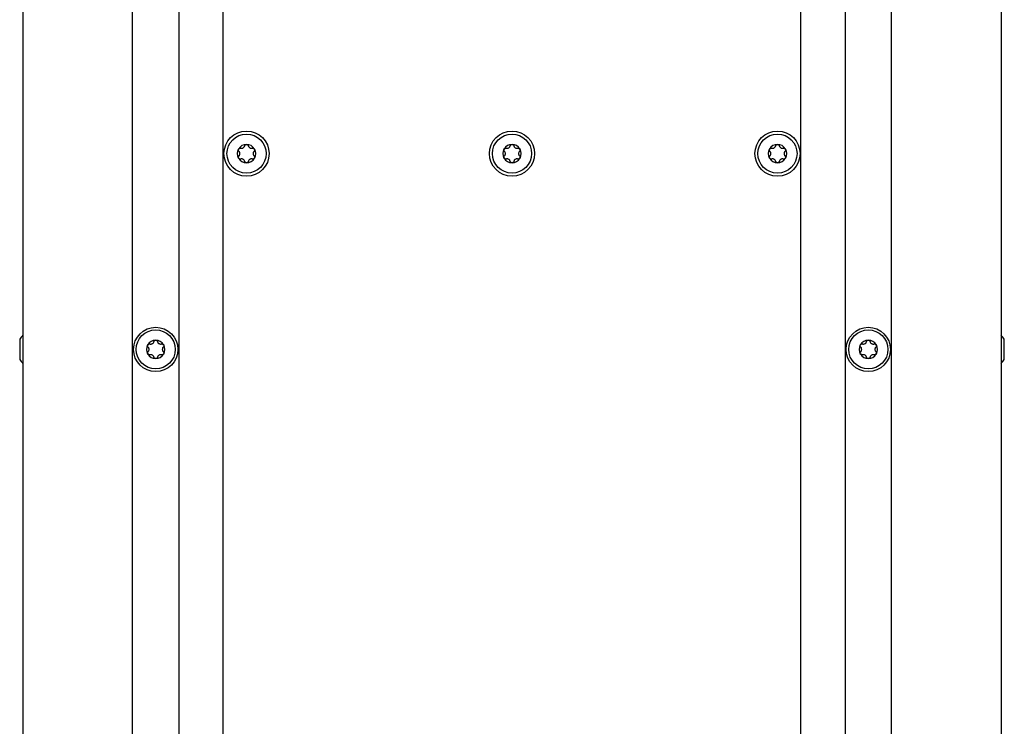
# Model space of a CAD drawing. Extents: x 1246 to 4096, y 1025 to 3267.
# Tile 19 of 44: x 2132 to 2343, y 2146 to 2297. Entities that reach past the tile are written whole.
import ezdxf

# ---------------------------------------------------------------- set-up
doc = ezdxf.new("R2010")
doc.units = 0
doc.layers.add('KF_VIDA_L_REAR', color=7, linetype='CONTINUOUS')

# ---------------------------------------------------------------- blocks, each defined once
blk = doc.blocks.new('KF_VIDA_L_REAR')
at = {"layer": 'KF_VIDA_L_REAR'}
for p, q in [((-105, 1072), (-105, 3)), ((-62, 3), (-62, 1072)), ((62, 3), (62, 1072)), ((105, 1072), (105, 3)), ((-81.5, 156.9), (-81.5, 931.85)), ((-71.5, 931.85), (-71.5, 156.9)), ((71.5, 931.85), (71.5, 156.9)), ((81.5, 156.9), (81.5, 931.85)), ((-105.7, 539.67), (-105.7, 535.33)), ((105.7, 535.33), (105.7, 539.67))]:
    blk.add_line(p, q, dxfattribs=at)
for centre, radius in [((-57, 579.5), 4.85), ((-57, 579.5), 4.2), ((0, 579.5), 4.85), ((0, 579.5), 4.2), ((57, 579.5), 4.85), ((57, 579.5), 4.2), ((-76.5, 537.5), 4.75), ((-76.5, 537.5), 4.2), ((76.5, 537.5), 4.75), ((76.5, 537.5), 4.2)]:
    blk.add_circle(centre, radius, dxfattribs=at)
for centre, radius, start, end in [((-57, 579.5), 1.98, 90, 150), ((-57, 579.5), 1.97, 30, 90), ((0, 579.5), 1.98, 90, 150), ((0, 579.5), 1.97, 30, 90), ((57, 579.5), 1.98, 90, 150), ((57, 579.5), 1.97, 30, 90), ((-57, 579.5), 1.98, 150, 210), ((-57, 579.5), 1.98, 330, 30), ((0, 579.5), 1.98, 150, 210), ((0, 579.5), 1.98, 330, 30), ((57, 579.5), 1.98, 150, 210), ((57, 579.5), 1.98, 330, 30), ((-57, 579.5), 1.97, 210, 270), ((-57, 579.5), 1.98, 270, 330), ((0, 579.5), 1.97, 210, 270), ((0, 579.5), 1.98, 270, 330), ((57, 579.5), 1.97, 210, 270), ((57, 579.5), 1.98, 270, 330), ((-101.79, 537.24), 4.6, 134.1777, 148.1095), ((-76.5, 537.5), 1.98, 90, 150), ((-76.5, 537.5), 1.97, 30, 90), ((76.5, 537.5), 1.98, 90, 150), ((76.5, 537.5), 1.97, 30, 90), ((101.79, 537.24), 4.6, 31.8905, 45.8223), ((-76.5, 537.5), 1.98, 150, 210), ((-76.5, 537.5), 1.98, 330, 30), ((76.5, 537.5), 1.98, 150, 210), ((76.5, 537.5), 1.98, 330, 30), ((-101.79, 537.76), 4.6, 211.8905, 225.8223), ((-76.5, 537.5), 1.97, 210, 270), ((-76.5, 537.5), 1.98, 270, 330), ((76.5, 537.5), 1.97, 210, 270), ((76.5, 537.5), 1.98, 270, 330), ((101.79, 537.76), 4.6, 314.1777, 328.1095)]:
    blk.add_arc(centre, radius, start, end, dxfattribs=at)
for points, knots in [([(-57.38, 581.17), (-57.37, 581.23), (-57.35, 581.28), (-57.28, 581.37), (-57.23, 581.41), (-57.12, 581.46), (-57.06, 581.47), (-57, 581.47)], [0.0210583, 0.0210583, 0.0210583, 0.0210583, 0.03895374, 0.03895374, 0.05689242, 0.05689242, 0.0748311, 0.0748311, 0.0748311, 0.0748311]), ([(-57, 581.47), (-56.94, 581.47), (-56.88, 581.46), (-56.77, 581.41), (-56.72, 581.37), (-56.65, 581.28), (-56.63, 581.23), (-56.62, 581.17)], [0.0748311, 0.0748311, 0.0748311, 0.0748311, 0.09276978, 0.09276978, 0.11070846, 0.11070846, 0.12860391, 0.12860391, 0.12860391, 0.12860391]), ([(-0.38, 581.17), (-0.37, 581.23), (-0.35, 581.28), (-0.28, 581.37), (-0.23, 581.41), (-0.12, 581.46), (-0.06, 581.47), (0, 581.47)], [0.0210583, 0.0210583, 0.0210583, 0.0210583, 0.03895374, 0.03895374, 0.05689242, 0.05689242, 0.0748311, 0.0748311, 0.0748311, 0.0748311]), ([(0, 581.47), (0.06, 581.47), (0.12, 581.46), (0.23, 581.41), (0.28, 581.37), (0.35, 581.28), (0.37, 581.23), (0.38, 581.17)], [0.0748311, 0.0748311, 0.0748311, 0.0748311, 0.09276978, 0.09276978, 0.11070846, 0.11070846, 0.12860391, 0.12860391, 0.12860391, 0.12860391]), ([(56.62, 581.17), (56.63, 581.23), (56.65, 581.28), (56.72, 581.37), (56.77, 581.41), (56.88, 581.46), (56.94, 581.47), (57, 581.47)], [0.0210583, 0.0210583, 0.0210583, 0.0210583, 0.03895374, 0.03895374, 0.05689242, 0.05689242, 0.0748311, 0.0748311, 0.0748311, 0.0748311]), ([(57, 581.47), (57.06, 581.47), (57.12, 581.46), (57.23, 581.41), (57.28, 581.37), (57.35, 581.28), (57.37, 581.23), (57.38, 581.17)], [0.0748311, 0.0748311, 0.0748311, 0.0748311, 0.09276978, 0.09276978, 0.11070846, 0.11070846, 0.12860391, 0.12860391, 0.12860391, 0.12860391]), ([(-58.64, 580), (-58.68, 580.04), (-58.71, 580.09), (-58.76, 580.19), (-58.77, 580.25), (-58.76, 580.37), (-58.74, 580.44), (-58.71, 580.49)], [0.02105829, 0.02105829, 0.02105829, 0.02105829, 0.03895374, 0.03895374, 0.05689242, 0.05689242, 0.0748311, 0.0748311, 0.0748311, 0.0748311]), ([(-58.71, 580.49), (-58.68, 580.54), (-58.64, 580.59), (-58.54, 580.65), (-58.48, 580.67), (-58.37, 580.69), (-58.31, 580.68), (-58.26, 580.67)], [0.0748311, 0.0748311, 0.0748311, 0.0748311, 0.09276978, 0.09276978, 0.11070846, 0.11070846, 0.12860391, 0.12860391, 0.12860391, 0.12860391]), ([(-58.64, 579), (-58.6, 579.03), (-58.57, 579.07), (-58.5, 579.17), (-58.47, 579.23), (-58.43, 579.36), (-58.42, 579.43), (-58.42, 579.57), (-58.43, 579.64), (-58.47, 579.77), (-58.5, 579.83), (-58.57, 579.93), (-58.6, 579.97), (-58.64, 580)], [0.0316524, 0.0316524, 0.0316524, 0.0316524, 0.0483408, 0.0483408, 0.0683806, 0.0683806, 0.0884204, 0.0884204, 0.1084603, 0.1084603, 0.1285001, 0.1285001, 0.1451885, 0.1451885, 0.1451885, 0.1451885]), ([(-58.26, 580.67), (-58.2, 580.65), (-58.15, 580.64), (-58.04, 580.64), (-57.97, 580.64), (-57.84, 580.67), (-57.77, 580.7), (-57.65, 580.77), (-57.6, 580.81), (-57.5, 580.91), (-57.46, 580.97), (-57.41, 581.07), (-57.4, 581.12), (-57.38, 581.17)], [0.0316524, 0.0316524, 0.0316524, 0.0316524, 0.0483408, 0.0483408, 0.0683806, 0.0683806, 0.0884204, 0.0884204, 0.1084603, 0.1084603, 0.1285001, 0.1285001, 0.1451885, 0.1451885, 0.1451885, 0.1451885]), ([(-56.62, 581.17), (-56.6, 581.12), (-56.59, 581.07), (-56.54, 580.97), (-56.5, 580.91), (-56.4, 580.81), (-56.35, 580.77), (-56.23, 580.7), (-56.16, 580.67), (-56.03, 580.64), (-55.96, 580.64), (-55.85, 580.64), (-55.8, 580.65), (-55.74, 580.67)], [0.0316524, 0.0316524, 0.0316524, 0.0316524, 0.0483408, 0.0483408, 0.0683806, 0.0683806, 0.0884204, 0.0884204, 0.1084603, 0.1084603, 0.1285001, 0.1285001, 0.1451885, 0.1451885, 0.1451885, 0.1451885]), ([(-55.74, 580.67), (-55.69, 580.68), (-55.63, 580.69), (-55.52, 580.67), (-55.46, 580.65), (-55.36, 580.59), (-55.32, 580.54), (-55.29, 580.49)], [0.02105829, 0.02105829, 0.02105829, 0.02105829, 0.03895374, 0.03895374, 0.05689242, 0.05689242, 0.0748311, 0.0748311, 0.0748311, 0.0748311]), ([(-55.36, 580), (-55.4, 579.97), (-55.43, 579.93), (-55.5, 579.83), (-55.53, 579.77), (-55.57, 579.64), (-55.58, 579.57), (-55.58, 579.43), (-55.57, 579.36), (-55.53, 579.23), (-55.5, 579.17), (-55.43, 579.07), (-55.4, 579.03), (-55.36, 579)], [0.0316524, 0.0316524, 0.0316524, 0.0316524, 0.0483408, 0.0483408, 0.0683806, 0.0683806, 0.0884204, 0.0884204, 0.1084603, 0.1084603, 0.1285001, 0.1285001, 0.1451885, 0.1451885, 0.1451885, 0.1451885]), ([(-55.29, 580.49), (-55.26, 580.44), (-55.24, 580.37), (-55.23, 580.25), (-55.24, 580.19), (-55.29, 580.09), (-55.32, 580.04), (-55.36, 580)], [0.0748311, 0.0748311, 0.0748311, 0.0748311, 0.09276978, 0.09276978, 0.11070846, 0.11070846, 0.12860391, 0.12860391, 0.12860391, 0.12860391]), ([(-1.64, 580), (-1.68, 580.04), (-1.71, 580.09), (-1.76, 580.19), (-1.77, 580.25), (-1.76, 580.37), (-1.74, 580.44), (-1.71, 580.49)], [0.02105829, 0.02105829, 0.02105829, 0.02105829, 0.03895374, 0.03895374, 0.05689242, 0.05689242, 0.0748311, 0.0748311, 0.0748311, 0.0748311]), ([(-1.71, 580.49), (-1.68, 580.54), (-1.64, 580.59), (-1.54, 580.65), (-1.48, 580.67), (-1.37, 580.69), (-1.31, 580.68), (-1.26, 580.67)], [0.0748311, 0.0748311, 0.0748311, 0.0748311, 0.09276978, 0.09276978, 0.11070846, 0.11070846, 0.12860391, 0.12860391, 0.12860391, 0.12860391]), ([(-1.64, 579), (-1.6, 579.03), (-1.57, 579.07), (-1.5, 579.17), (-1.47, 579.23), (-1.43, 579.36), (-1.42, 579.43), (-1.42, 579.57), (-1.43, 579.64), (-1.47, 579.77), (-1.5, 579.83), (-1.57, 579.93), (-1.6, 579.97), (-1.64, 580)], [0.0316524, 0.0316524, 0.0316524, 0.0316524, 0.0483408, 0.0483408, 0.0683806, 0.0683806, 0.0884204, 0.0884204, 0.1084603, 0.1084603, 0.1285001, 0.1285001, 0.1451885, 0.1451885, 0.1451885, 0.1451885]), ([(-1.26, 580.67), (-1.2, 580.65), (-1.15, 580.64), (-1.04, 580.64), (-0.97, 580.64), (-0.84, 580.67), (-0.77, 580.7), (-0.65, 580.77), (-0.6, 580.81), (-0.5, 580.91), (-0.46, 580.97), (-0.41, 581.07), (-0.4, 581.12), (-0.38, 581.17)], [0.0316524, 0.0316524, 0.0316524, 0.0316524, 0.0483408, 0.0483408, 0.0683806, 0.0683806, 0.0884204, 0.0884204, 0.1084603, 0.1084603, 0.1285001, 0.1285001, 0.1451885, 0.1451885, 0.1451885, 0.1451885]), ([(0.38, 581.17), (0.4, 581.12), (0.41, 581.07), (0.46, 580.97), (0.5, 580.91), (0.6, 580.81), (0.65, 580.77), (0.77, 580.7), (0.84, 580.67), (0.97, 580.64), (1.04, 580.64), (1.15, 580.64), (1.2, 580.65), (1.26, 580.67)], [0.0316524, 0.0316524, 0.0316524, 0.0316524, 0.0483408, 0.0483408, 0.0683806, 0.0683806, 0.0884204, 0.0884204, 0.1084603, 0.1084603, 0.1285001, 0.1285001, 0.1451885, 0.1451885, 0.1451885, 0.1451885]), ([(1.26, 580.67), (1.31, 580.68), (1.37, 580.69), (1.48, 580.67), (1.54, 580.65), (1.64, 580.59), (1.68, 580.54), (1.71, 580.49)], [0.02105829, 0.02105829, 0.02105829, 0.02105829, 0.03895374, 0.03895374, 0.05689242, 0.05689242, 0.0748311, 0.0748311, 0.0748311, 0.0748311]), ([(1.64, 580), (1.6, 579.97), (1.57, 579.93), (1.5, 579.83), (1.47, 579.77), (1.43, 579.64), (1.42, 579.57), (1.42, 579.43), (1.43, 579.36), (1.47, 579.23), (1.5, 579.17), (1.57, 579.07), (1.6, 579.03), (1.64, 579)], [0.0316524, 0.0316524, 0.0316524, 0.0316524, 0.0483408, 0.0483408, 0.0683806, 0.0683806, 0.0884204, 0.0884204, 0.1084603, 0.1084603, 0.1285001, 0.1285001, 0.1451885, 0.1451885, 0.1451885, 0.1451885]), ([(1.71, 580.49), (1.74, 580.44), (1.76, 580.37), (1.77, 580.25), (1.76, 580.19), (1.71, 580.09), (1.68, 580.04), (1.64, 580)], [0.0748311, 0.0748311, 0.0748311, 0.0748311, 0.09276978, 0.09276978, 0.11070846, 0.11070846, 0.12860391, 0.12860391, 0.12860391, 0.12860391]), ([(55.36, 580), (55.32, 580.04), (55.29, 580.09), (55.24, 580.19), (55.23, 580.25), (55.24, 580.37), (55.26, 580.44), (55.29, 580.49)], [0.02105829, 0.02105829, 0.02105829, 0.02105829, 0.03895374, 0.03895374, 0.05689242, 0.05689242, 0.0748311, 0.0748311, 0.0748311, 0.0748311]), ([(55.29, 580.49), (55.32, 580.54), (55.36, 580.59), (55.46, 580.65), (55.52, 580.67), (55.63, 580.69), (55.69, 580.68), (55.74, 580.67)], [0.0748311, 0.0748311, 0.0748311, 0.0748311, 0.09276978, 0.09276978, 0.11070846, 0.11070846, 0.12860391, 0.12860391, 0.12860391, 0.12860391]), ([(55.36, 579), (55.4, 579.03), (55.43, 579.07), (55.5, 579.17), (55.53, 579.23), (55.57, 579.36), (55.58, 579.43), (55.58, 579.57), (55.57, 579.64), (55.53, 579.77), (55.5, 579.83), (55.43, 579.93), (55.4, 579.97), (55.36, 580)], [0.0316524, 0.0316524, 0.0316524, 0.0316524, 0.0483408, 0.0483408, 0.0683806, 0.0683806, 0.0884204, 0.0884204, 0.1084603, 0.1084603, 0.1285001, 0.1285001, 0.1451885, 0.1451885, 0.1451885, 0.1451885]), ([(55.74, 580.67), (55.8, 580.65), (55.85, 580.64), (55.96, 580.64), (56.03, 580.64), (56.16, 580.67), (56.23, 580.7), (56.35, 580.77), (56.4, 580.81), (56.5, 580.91), (56.54, 580.97), (56.59, 581.07), (56.6, 581.12), (56.62, 581.17)], [0.0316524, 0.0316524, 0.0316524, 0.0316524, 0.0483408, 0.0483408, 0.0683806, 0.0683806, 0.0884204, 0.0884204, 0.1084603, 0.1084603, 0.1285001, 0.1285001, 0.1451885, 0.1451885, 0.1451885, 0.1451885]), ([(57.38, 581.17), (57.4, 581.12), (57.41, 581.07), (57.46, 580.97), (57.5, 580.91), (57.6, 580.81), (57.65, 580.77), (57.77, 580.7), (57.84, 580.67), (57.97, 580.64), (58.04, 580.64), (58.15, 580.64), (58.2, 580.65), (58.26, 580.67)], [0.0316524, 0.0316524, 0.0316524, 0.0316524, 0.0483408, 0.0483408, 0.0683806, 0.0683806, 0.0884204, 0.0884204, 0.1084603, 0.1084603, 0.1285001, 0.1285001, 0.1451885, 0.1451885, 0.1451885, 0.1451885]), ([(58.26, 580.67), (58.31, 580.68), (58.37, 580.69), (58.48, 580.67), (58.54, 580.65), (58.64, 580.59), (58.68, 580.54), (58.71, 580.49)], [0.02105829, 0.02105829, 0.02105829, 0.02105829, 0.03895374, 0.03895374, 0.05689242, 0.05689242, 0.0748311, 0.0748311, 0.0748311, 0.0748311]), ([(58.64, 580), (58.6, 579.97), (58.57, 579.93), (58.5, 579.83), (58.47, 579.77), (58.43, 579.64), (58.42, 579.57), (58.42, 579.43), (58.43, 579.36), (58.47, 579.23), (58.5, 579.17), (58.57, 579.07), (58.6, 579.03), (58.64, 579)], [0.0316524, 0.0316524, 0.0316524, 0.0316524, 0.0483408, 0.0483408, 0.0683806, 0.0683806, 0.0884204, 0.0884204, 0.1084603, 0.1084603, 0.1285001, 0.1285001, 0.1451885, 0.1451885, 0.1451885, 0.1451885]), ([(58.71, 580.49), (58.74, 580.44), (58.76, 580.37), (58.77, 580.25), (58.76, 580.19), (58.71, 580.09), (58.68, 580.04), (58.64, 580)], [0.0748311, 0.0748311, 0.0748311, 0.0748311, 0.09276978, 0.09276978, 0.11070846, 0.11070846, 0.12860391, 0.12860391, 0.12860391, 0.12860391]), ([(-58.71, 578.51), (-58.74, 578.56), (-58.76, 578.63), (-58.77, 578.75), (-58.76, 578.81), (-58.71, 578.91), (-58.68, 578.96), (-58.64, 579)], [0.0748311, 0.0748311, 0.0748311, 0.0748311, 0.09276978, 0.09276978, 0.11070846, 0.11070846, 0.12860391, 0.12860391, 0.12860391, 0.12860391]), ([(-58.26, 578.33), (-58.31, 578.32), (-58.37, 578.31), (-58.48, 578.33), (-58.54, 578.35), (-58.64, 578.41), (-58.68, 578.46), (-58.71, 578.51)], [0.02105829, 0.02105829, 0.02105829, 0.02105829, 0.03895374, 0.03895374, 0.05689242, 0.05689242, 0.0748311, 0.0748311, 0.0748311, 0.0748311]), ([(-57.38, 577.83), (-57.4, 577.88), (-57.41, 577.93), (-57.46, 578.03), (-57.5, 578.09), (-57.6, 578.19), (-57.65, 578.23), (-57.77, 578.3), (-57.84, 578.33), (-57.97, 578.36), (-58.04, 578.36), (-58.15, 578.36), (-58.2, 578.35), (-58.26, 578.33)], [0.0316524, 0.0316524, 0.0316524, 0.0316524, 0.0483408, 0.0483408, 0.0683806, 0.0683806, 0.0884204, 0.0884204, 0.1084603, 0.1084603, 0.1285001, 0.1285001, 0.1451885, 0.1451885, 0.1451885, 0.1451885]), ([(-57, 577.52), (-57.06, 577.52), (-57.12, 577.54), (-57.23, 577.59), (-57.28, 577.63), (-57.35, 577.72), (-57.37, 577.77), (-57.38, 577.83)], [0.0748311, 0.0748311, 0.0748311, 0.0748311, 0.09276978, 0.09276978, 0.11070846, 0.11070846, 0.12860391, 0.12860391, 0.12860391, 0.12860391]), ([(-56.62, 577.83), (-56.63, 577.77), (-56.65, 577.72), (-56.72, 577.63), (-56.77, 577.59), (-56.88, 577.54), (-56.94, 577.52), (-57, 577.52)], [0.02105829, 0.02105829, 0.02105829, 0.02105829, 0.03895374, 0.03895374, 0.05689242, 0.05689242, 0.0748311, 0.0748311, 0.0748311, 0.0748311]), ([(-55.74, 578.33), (-55.8, 578.35), (-55.85, 578.36), (-55.96, 578.36), (-56.03, 578.36), (-56.16, 578.33), (-56.23, 578.3), (-56.35, 578.23), (-56.4, 578.19), (-56.5, 578.09), (-56.54, 578.03), (-56.59, 577.93), (-56.6, 577.88), (-56.62, 577.83)], [0.0316524, 0.0316524, 0.0316524, 0.0316524, 0.0483408, 0.0483408, 0.0683806, 0.0683806, 0.0884204, 0.0884204, 0.1084603, 0.1084603, 0.1285001, 0.1285001, 0.1451885, 0.1451885, 0.1451885, 0.1451885]), ([(-55.29, 578.51), (-55.32, 578.46), (-55.36, 578.41), (-55.46, 578.35), (-55.52, 578.33), (-55.63, 578.31), (-55.69, 578.32), (-55.74, 578.33)], [0.0748311, 0.0748311, 0.0748311, 0.0748311, 0.09276978, 0.09276978, 0.11070846, 0.11070846, 0.12860391, 0.12860391, 0.12860391, 0.12860391]), ([(-55.36, 579), (-55.32, 578.96), (-55.29, 578.91), (-55.24, 578.81), (-55.23, 578.75), (-55.24, 578.63), (-55.26, 578.56), (-55.29, 578.51)], [0.02105829, 0.02105829, 0.02105829, 0.02105829, 0.03895374, 0.03895374, 0.05689242, 0.05689242, 0.0748311, 0.0748311, 0.0748311, 0.0748311]), ([(-1.71, 578.51), (-1.74, 578.56), (-1.76, 578.63), (-1.77, 578.75), (-1.76, 578.81), (-1.71, 578.91), (-1.68, 578.96), (-1.64, 579)], [0.0748311, 0.0748311, 0.0748311, 0.0748311, 0.09276978, 0.09276978, 0.11070846, 0.11070846, 0.12860391, 0.12860391, 0.12860391, 0.12860391]), ([(-1.26, 578.33), (-1.31, 578.32), (-1.37, 578.31), (-1.48, 578.33), (-1.54, 578.35), (-1.64, 578.41), (-1.68, 578.46), (-1.71, 578.51)], [0.02105829, 0.02105829, 0.02105829, 0.02105829, 0.03895374, 0.03895374, 0.05689242, 0.05689242, 0.0748311, 0.0748311, 0.0748311, 0.0748311]), ([(-0.38, 577.83), (-0.4, 577.88), (-0.41, 577.93), (-0.46, 578.03), (-0.5, 578.09), (-0.6, 578.19), (-0.65, 578.23), (-0.77, 578.3), (-0.84, 578.33), (-0.97, 578.36), (-1.04, 578.36), (-1.15, 578.36), (-1.2, 578.35), (-1.26, 578.33)], [0.0316524, 0.0316524, 0.0316524, 0.0316524, 0.0483408, 0.0483408, 0.0683806, 0.0683806, 0.0884204, 0.0884204, 0.1084603, 0.1084603, 0.1285001, 0.1285001, 0.1451885, 0.1451885, 0.1451885, 0.1451885]), ([(0, 577.52), (-0.06, 577.52), (-0.12, 577.54), (-0.23, 577.59), (-0.28, 577.63), (-0.35, 577.72), (-0.37, 577.77), (-0.38, 577.83)], [0.0748311, 0.0748311, 0.0748311, 0.0748311, 0.09276978, 0.09276978, 0.11070846, 0.11070846, 0.12860391, 0.12860391, 0.12860391, 0.12860391]), ([(0.38, 577.83), (0.37, 577.77), (0.35, 577.72), (0.28, 577.63), (0.23, 577.59), (0.12, 577.54), (0.06, 577.52), (0, 577.52)], [0.02105829, 0.02105829, 0.02105829, 0.02105829, 0.03895374, 0.03895374, 0.05689242, 0.05689242, 0.0748311, 0.0748311, 0.0748311, 0.0748311]), ([(1.26, 578.33), (1.2, 578.35), (1.15, 578.36), (1.04, 578.36), (0.97, 578.36), (0.84, 578.33), (0.77, 578.3), (0.65, 578.23), (0.6, 578.19), (0.5, 578.09), (0.46, 578.03), (0.41, 577.93), (0.4, 577.88), (0.38, 577.83)], [0.0316524, 0.0316524, 0.0316524, 0.0316524, 0.0483408, 0.0483408, 0.0683806, 0.0683806, 0.0884204, 0.0884204, 0.1084603, 0.1084603, 0.1285001, 0.1285001, 0.1451885, 0.1451885, 0.1451885, 0.1451885]), ([(1.71, 578.51), (1.68, 578.46), (1.64, 578.41), (1.54, 578.35), (1.48, 578.33), (1.37, 578.31), (1.31, 578.32), (1.26, 578.33)], [0.0748311, 0.0748311, 0.0748311, 0.0748311, 0.09276978, 0.09276978, 0.11070846, 0.11070846, 0.12860391, 0.12860391, 0.12860391, 0.12860391]), ([(1.64, 579), (1.68, 578.96), (1.71, 578.91), (1.76, 578.81), (1.77, 578.75), (1.76, 578.63), (1.74, 578.56), (1.71, 578.51)], [0.02105829, 0.02105829, 0.02105829, 0.02105829, 0.03895374, 0.03895374, 0.05689242, 0.05689242, 0.0748311, 0.0748311, 0.0748311, 0.0748311]), ([(55.29, 578.51), (55.26, 578.56), (55.24, 578.63), (55.23, 578.75), (55.24, 578.81), (55.29, 578.91), (55.32, 578.96), (55.36, 579)], [0.0748311, 0.0748311, 0.0748311, 0.0748311, 0.09276978, 0.09276978, 0.11070846, 0.11070846, 0.12860391, 0.12860391, 0.12860391, 0.12860391]), ([(55.74, 578.33), (55.69, 578.32), (55.63, 578.31), (55.52, 578.33), (55.46, 578.35), (55.36, 578.41), (55.32, 578.46), (55.29, 578.51)], [0.02105829, 0.02105829, 0.02105829, 0.02105829, 0.03895374, 0.03895374, 0.05689242, 0.05689242, 0.0748311, 0.0748311, 0.0748311, 0.0748311]), ([(56.62, 577.83), (56.6, 577.88), (56.59, 577.93), (56.54, 578.03), (56.5, 578.09), (56.4, 578.19), (56.35, 578.23), (56.23, 578.3), (56.16, 578.33), (56.03, 578.36), (55.96, 578.36), (55.85, 578.36), (55.8, 578.35), (55.74, 578.33)], [0.0316524, 0.0316524, 0.0316524, 0.0316524, 0.0483408, 0.0483408, 0.0683806, 0.0683806, 0.0884204, 0.0884204, 0.1084603, 0.1084603, 0.1285001, 0.1285001, 0.1451885, 0.1451885, 0.1451885, 0.1451885]), ([(57, 577.52), (56.94, 577.52), (56.88, 577.54), (56.77, 577.59), (56.72, 577.63), (56.65, 577.72), (56.63, 577.77), (56.62, 577.83)], [0.0748311, 0.0748311, 0.0748311, 0.0748311, 0.09276978, 0.09276978, 0.11070846, 0.11070846, 0.12860391, 0.12860391, 0.12860391, 0.12860391]), ([(57.38, 577.83), (57.37, 577.77), (57.35, 577.72), (57.28, 577.63), (57.23, 577.59), (57.12, 577.54), (57.06, 577.52), (57, 577.52)], [0.02105829, 0.02105829, 0.02105829, 0.02105829, 0.03895374, 0.03895374, 0.05689242, 0.05689242, 0.0748311, 0.0748311, 0.0748311, 0.0748311]), ([(58.26, 578.33), (58.2, 578.35), (58.15, 578.36), (58.04, 578.36), (57.97, 578.36), (57.84, 578.33), (57.77, 578.3), (57.65, 578.23), (57.6, 578.19), (57.5, 578.09), (57.46, 578.03), (57.41, 577.93), (57.4, 577.88), (57.38, 577.83)], [0.0316524, 0.0316524, 0.0316524, 0.0316524, 0.0483408, 0.0483408, 0.0683806, 0.0683806, 0.0884204, 0.0884204, 0.1084603, 0.1084603, 0.1285001, 0.1285001, 0.1451885, 0.1451885, 0.1451885, 0.1451885]), ([(58.71, 578.51), (58.68, 578.46), (58.64, 578.41), (58.54, 578.35), (58.48, 578.33), (58.37, 578.31), (58.31, 578.32), (58.26, 578.33)], [0.0748311, 0.0748311, 0.0748311, 0.0748311, 0.09276978, 0.09276978, 0.11070846, 0.11070846, 0.12860391, 0.12860391, 0.12860391, 0.12860391]), ([(58.64, 579), (58.68, 578.96), (58.71, 578.91), (58.76, 578.81), (58.77, 578.75), (58.76, 578.63), (58.74, 578.56), (58.71, 578.51)], [0.02105829, 0.02105829, 0.02105829, 0.02105829, 0.03895374, 0.03895374, 0.05689242, 0.05689242, 0.0748311, 0.0748311, 0.0748311, 0.0748311]), ([(-77.76, 538.67), (-77.7, 538.65), (-77.65, 538.64), (-77.54, 538.64), (-77.47, 538.64), (-77.34, 538.67), (-77.27, 538.7), (-77.15, 538.77), (-77.1, 538.81), (-77, 538.91), (-76.96, 538.97), (-76.91, 539.07), (-76.9, 539.12), (-76.88, 539.17)], [0.0316524, 0.0316524, 0.0316524, 0.0316524, 0.0483408, 0.0483408, 0.0683806, 0.0683806, 0.0884204, 0.0884204, 0.1084603, 0.1084603, 0.1285001, 0.1285001, 0.1451885, 0.1451885, 0.1451885, 0.1451885]), ([(-76.88, 539.17), (-76.87, 539.23), (-76.85, 539.28), (-76.78, 539.37), (-76.73, 539.41), (-76.62, 539.46), (-76.56, 539.47), (-76.5, 539.47)], [0.0210583, 0.0210583, 0.0210583, 0.0210583, 0.03895374, 0.03895374, 0.05689242, 0.05689242, 0.0748311, 0.0748311, 0.0748311, 0.0748311]), ([(-76.5, 539.47), (-76.44, 539.47), (-76.38, 539.46), (-76.27, 539.41), (-76.22, 539.37), (-76.15, 539.28), (-76.13, 539.23), (-76.12, 539.17)], [0.0748311, 0.0748311, 0.0748311, 0.0748311, 0.09276978, 0.09276978, 0.11070846, 0.11070846, 0.12860391, 0.12860391, 0.12860391, 0.12860391]), ([(-76.12, 539.17), (-76.1, 539.12), (-76.09, 539.07), (-76.04, 538.97), (-76, 538.91), (-75.9, 538.81), (-75.85, 538.77), (-75.73, 538.7), (-75.66, 538.67), (-75.53, 538.64), (-75.46, 538.64), (-75.35, 538.64), (-75.3, 538.65), (-75.24, 538.67)], [0.0316524, 0.0316524, 0.0316524, 0.0316524, 0.0483408, 0.0483408, 0.0683806, 0.0683806, 0.0884204, 0.0884204, 0.1084603, 0.1084603, 0.1285001, 0.1285001, 0.1451885, 0.1451885, 0.1451885, 0.1451885]), ([(75.24, 538.67), (75.3, 538.65), (75.35, 538.64), (75.46, 538.64), (75.53, 538.64), (75.66, 538.67), (75.73, 538.7), (75.85, 538.77), (75.9, 538.81), (76, 538.91), (76.04, 538.97), (76.09, 539.07), (76.1, 539.12), (76.12, 539.17)], [0.0316524, 0.0316524, 0.0316524, 0.0316524, 0.0483408, 0.0483408, 0.0683806, 0.0683806, 0.0884204, 0.0884204, 0.1084603, 0.1084603, 0.1285001, 0.1285001, 0.1451885, 0.1451885, 0.1451885, 0.1451885]), ([(76.12, 539.17), (76.13, 539.23), (76.15, 539.28), (76.22, 539.37), (76.27, 539.41), (76.38, 539.46), (76.44, 539.47), (76.5, 539.47)], [0.0210583, 0.0210583, 0.0210583, 0.0210583, 0.03895374, 0.03895374, 0.05689242, 0.05689242, 0.0748311, 0.0748311, 0.0748311, 0.0748311]), ([(76.5, 539.47), (76.56, 539.47), (76.62, 539.46), (76.73, 539.41), (76.78, 539.37), (76.85, 539.28), (76.87, 539.23), (76.88, 539.17)], [0.0748311, 0.0748311, 0.0748311, 0.0748311, 0.09276978, 0.09276978, 0.11070846, 0.11070846, 0.12860391, 0.12860391, 0.12860391, 0.12860391]), ([(76.88, 539.17), (76.9, 539.12), (76.91, 539.07), (76.96, 538.97), (77, 538.91), (77.1, 538.81), (77.15, 538.77), (77.27, 538.7), (77.34, 538.67), (77.47, 538.64), (77.54, 538.64), (77.65, 538.64), (77.7, 538.65), (77.76, 538.67)], [0.0316524, 0.0316524, 0.0316524, 0.0316524, 0.0483408, 0.0483408, 0.0683806, 0.0683806, 0.0884204, 0.0884204, 0.1084603, 0.1084603, 0.1285001, 0.1285001, 0.1451885, 0.1451885, 0.1451885, 0.1451885]), ([(-78.14, 538), (-78.18, 538.04), (-78.21, 538.09), (-78.26, 538.19), (-78.27, 538.25), (-78.26, 538.37), (-78.24, 538.44), (-78.21, 538.49)], [0.02105829, 0.02105829, 0.02105829, 0.02105829, 0.03895374, 0.03895374, 0.05689242, 0.05689242, 0.0748311, 0.0748311, 0.0748311, 0.0748311]), ([(-78.21, 536.51), (-78.24, 536.56), (-78.26, 536.63), (-78.27, 536.75), (-78.26, 536.81), (-78.21, 536.91), (-78.18, 536.96), (-78.14, 537)], [0.0748311, 0.0748311, 0.0748311, 0.0748311, 0.09276978, 0.09276978, 0.11070846, 0.11070846, 0.12860391, 0.12860391, 0.12860391, 0.12860391]), ([(-78.21, 538.49), (-78.18, 538.54), (-78.14, 538.59), (-78.04, 538.65), (-77.98, 538.67), (-77.87, 538.69), (-77.81, 538.68), (-77.76, 538.67)], [0.0748311, 0.0748311, 0.0748311, 0.0748311, 0.09276978, 0.09276978, 0.11070846, 0.11070846, 0.12860391, 0.12860391, 0.12860391, 0.12860391]), ([(-78.14, 537), (-78.1, 537.03), (-78.07, 537.07), (-78, 537.17), (-77.97, 537.23), (-77.93, 537.36), (-77.92, 537.43), (-77.92, 537.57), (-77.93, 537.64), (-77.97, 537.77), (-78, 537.83), (-78.07, 537.93), (-78.1, 537.97), (-78.14, 538)], [0.0316524, 0.0316524, 0.0316524, 0.0316524, 0.0483408, 0.0483408, 0.0683806, 0.0683806, 0.0884204, 0.0884204, 0.1084603, 0.1084603, 0.1285001, 0.1285001, 0.1451885, 0.1451885, 0.1451885, 0.1451885]), ([(-75.24, 538.67), (-75.19, 538.68), (-75.13, 538.69), (-75.02, 538.67), (-74.96, 538.65), (-74.86, 538.59), (-74.82, 538.54), (-74.79, 538.49)], [0.02105829, 0.02105829, 0.02105829, 0.02105829, 0.03895374, 0.03895374, 0.05689242, 0.05689242, 0.0748311, 0.0748311, 0.0748311, 0.0748311]), ([(-74.86, 538), (-74.9, 537.97), (-74.93, 537.93), (-75, 537.83), (-75.03, 537.77), (-75.07, 537.64), (-75.08, 537.57), (-75.08, 537.43), (-75.07, 537.36), (-75.03, 537.23), (-75, 537.17), (-74.93, 537.07), (-74.9, 537.03), (-74.86, 537)], [0.0316524, 0.0316524, 0.0316524, 0.0316524, 0.0483408, 0.0483408, 0.0683806, 0.0683806, 0.0884204, 0.0884204, 0.1084603, 0.1084603, 0.1285001, 0.1285001, 0.1451885, 0.1451885, 0.1451885, 0.1451885]), ([(-74.79, 538.49), (-74.76, 538.44), (-74.74, 538.37), (-74.73, 538.25), (-74.74, 538.19), (-74.79, 538.09), (-74.82, 538.04), (-74.86, 538)], [0.0748311, 0.0748311, 0.0748311, 0.0748311, 0.09276978, 0.09276978, 0.11070846, 0.11070846, 0.12860391, 0.12860391, 0.12860391, 0.12860391]), ([(-74.86, 537), (-74.82, 536.96), (-74.79, 536.91), (-74.74, 536.81), (-74.73, 536.75), (-74.74, 536.63), (-74.76, 536.56), (-74.79, 536.51)], [0.02105829, 0.02105829, 0.02105829, 0.02105829, 0.03895374, 0.03895374, 0.05689242, 0.05689242, 0.0748311, 0.0748311, 0.0748311, 0.0748311]), ([(74.86, 538), (74.82, 538.04), (74.79, 538.09), (74.74, 538.19), (74.73, 538.25), (74.74, 538.37), (74.76, 538.44), (74.79, 538.49)], [0.02105829, 0.02105829, 0.02105829, 0.02105829, 0.03895374, 0.03895374, 0.05689242, 0.05689242, 0.0748311, 0.0748311, 0.0748311, 0.0748311]), ([(74.79, 536.51), (74.76, 536.56), (74.74, 536.63), (74.73, 536.75), (74.74, 536.81), (74.79, 536.91), (74.82, 536.96), (74.86, 537)], [0.0748311, 0.0748311, 0.0748311, 0.0748311, 0.09276978, 0.09276978, 0.11070846, 0.11070846, 0.12860391, 0.12860391, 0.12860391, 0.12860391]), ([(74.79, 538.49), (74.82, 538.54), (74.86, 538.59), (74.96, 538.65), (75.02, 538.67), (75.13, 538.69), (75.19, 538.68), (75.24, 538.67)], [0.0748311, 0.0748311, 0.0748311, 0.0748311, 0.09276978, 0.09276978, 0.11070846, 0.11070846, 0.12860391, 0.12860391, 0.12860391, 0.12860391]), ([(74.86, 537), (74.9, 537.03), (74.93, 537.07), (75, 537.17), (75.03, 537.23), (75.07, 537.36), (75.08, 537.43), (75.08, 537.57), (75.07, 537.64), (75.03, 537.77), (75, 537.83), (74.93, 537.93), (74.9, 537.97), (74.86, 538)], [0.0316524, 0.0316524, 0.0316524, 0.0316524, 0.0483408, 0.0483408, 0.0683806, 0.0683806, 0.0884204, 0.0884204, 0.1084603, 0.1084603, 0.1285001, 0.1285001, 0.1451885, 0.1451885, 0.1451885, 0.1451885]), ([(77.76, 538.67), (77.81, 538.68), (77.87, 538.69), (77.98, 538.67), (78.04, 538.65), (78.14, 538.59), (78.18, 538.54), (78.21, 538.49)], [0.02105829, 0.02105829, 0.02105829, 0.02105829, 0.03895374, 0.03895374, 0.05689242, 0.05689242, 0.0748311, 0.0748311, 0.0748311, 0.0748311]), ([(78.14, 538), (78.1, 537.97), (78.07, 537.93), (78, 537.83), (77.97, 537.77), (77.93, 537.64), (77.92, 537.57), (77.92, 537.43), (77.93, 537.36), (77.97, 537.23), (78, 537.17), (78.07, 537.07), (78.1, 537.03), (78.14, 537)], [0.0316524, 0.0316524, 0.0316524, 0.0316524, 0.0483408, 0.0483408, 0.0683806, 0.0683806, 0.0884204, 0.0884204, 0.1084603, 0.1084603, 0.1285001, 0.1285001, 0.1451885, 0.1451885, 0.1451885, 0.1451885]), ([(78.21, 538.49), (78.24, 538.44), (78.26, 538.37), (78.27, 538.25), (78.26, 538.19), (78.21, 538.09), (78.18, 538.04), (78.14, 538)], [0.0748311, 0.0748311, 0.0748311, 0.0748311, 0.09276978, 0.09276978, 0.11070846, 0.11070846, 0.12860391, 0.12860391, 0.12860391, 0.12860391]), ([(78.14, 537), (78.18, 536.96), (78.21, 536.91), (78.26, 536.81), (78.27, 536.75), (78.26, 536.63), (78.24, 536.56), (78.21, 536.51)], [0.02105829, 0.02105829, 0.02105829, 0.02105829, 0.03895374, 0.03895374, 0.05689242, 0.05689242, 0.0748311, 0.0748311, 0.0748311, 0.0748311]), ([(-77.76, 536.33), (-77.81, 536.32), (-77.87, 536.31), (-77.98, 536.33), (-78.04, 536.35), (-78.14, 536.41), (-78.18, 536.46), (-78.21, 536.51)], [0.02105829, 0.02105829, 0.02105829, 0.02105829, 0.03895374, 0.03895374, 0.05689242, 0.05689242, 0.0748311, 0.0748311, 0.0748311, 0.0748311]), ([(-76.88, 535.83), (-76.9, 535.88), (-76.91, 535.93), (-76.96, 536.03), (-77, 536.09), (-77.1, 536.19), (-77.15, 536.23), (-77.27, 536.3), (-77.34, 536.33), (-77.47, 536.36), (-77.54, 536.36), (-77.65, 536.36), (-77.7, 536.35), (-77.76, 536.33)], [0.0316524, 0.0316524, 0.0316524, 0.0316524, 0.0483408, 0.0483408, 0.0683806, 0.0683806, 0.0884204, 0.0884204, 0.1084603, 0.1084603, 0.1285001, 0.1285001, 0.1451885, 0.1451885, 0.1451885, 0.1451885]), ([(-76.5, 535.52), (-76.56, 535.52), (-76.62, 535.54), (-76.73, 535.59), (-76.78, 535.63), (-76.85, 535.72), (-76.87, 535.77), (-76.88, 535.83)], [0.0748311, 0.0748311, 0.0748311, 0.0748311, 0.09276978, 0.09276978, 0.11070846, 0.11070846, 0.12860391, 0.12860391, 0.12860391, 0.12860391]), ([(-76.12, 535.83), (-76.13, 535.77), (-76.15, 535.72), (-76.22, 535.63), (-76.27, 535.59), (-76.38, 535.54), (-76.44, 535.52), (-76.5, 535.52)], [0.02105829, 0.02105829, 0.02105829, 0.02105829, 0.03895374, 0.03895374, 0.05689242, 0.05689242, 0.0748311, 0.0748311, 0.0748311, 0.0748311]), ([(-75.24, 536.33), (-75.3, 536.35), (-75.35, 536.36), (-75.46, 536.36), (-75.53, 536.36), (-75.66, 536.33), (-75.73, 536.3), (-75.85, 536.23), (-75.9, 536.19), (-76, 536.09), (-76.04, 536.03), (-76.09, 535.93), (-76.1, 535.88), (-76.12, 535.83)], [0.0316524, 0.0316524, 0.0316524, 0.0316524, 0.0483408, 0.0483408, 0.0683806, 0.0683806, 0.0884204, 0.0884204, 0.1084603, 0.1084603, 0.1285001, 0.1285001, 0.1451885, 0.1451885, 0.1451885, 0.1451885]), ([(-74.79, 536.51), (-74.82, 536.46), (-74.86, 536.41), (-74.96, 536.35), (-75.02, 536.33), (-75.13, 536.31), (-75.19, 536.32), (-75.24, 536.33)], [0.0748311, 0.0748311, 0.0748311, 0.0748311, 0.09276978, 0.09276978, 0.11070846, 0.11070846, 0.12860391, 0.12860391, 0.12860391, 0.12860391]), ([(75.24, 536.33), (75.19, 536.32), (75.13, 536.31), (75.02, 536.33), (74.96, 536.35), (74.86, 536.41), (74.82, 536.46), (74.79, 536.51)], [0.02105829, 0.02105829, 0.02105829, 0.02105829, 0.03895374, 0.03895374, 0.05689242, 0.05689242, 0.0748311, 0.0748311, 0.0748311, 0.0748311]), ([(76.12, 535.83), (76.1, 535.88), (76.09, 535.93), (76.04, 536.03), (76, 536.09), (75.9, 536.19), (75.85, 536.23), (75.73, 536.3), (75.66, 536.33), (75.53, 536.36), (75.46, 536.36), (75.35, 536.36), (75.3, 536.35), (75.24, 536.33)], [0.0316524, 0.0316524, 0.0316524, 0.0316524, 0.0483408, 0.0483408, 0.0683806, 0.0683806, 0.0884204, 0.0884204, 0.1084603, 0.1084603, 0.1285001, 0.1285001, 0.1451885, 0.1451885, 0.1451885, 0.1451885]), ([(76.5, 535.52), (76.44, 535.52), (76.38, 535.54), (76.27, 535.59), (76.22, 535.63), (76.15, 535.72), (76.13, 535.77), (76.12, 535.83)], [0.0748311, 0.0748311, 0.0748311, 0.0748311, 0.09276978, 0.09276978, 0.11070846, 0.11070846, 0.12860391, 0.12860391, 0.12860391, 0.12860391]), ([(76.88, 535.83), (76.87, 535.77), (76.85, 535.72), (76.78, 535.63), (76.73, 535.59), (76.62, 535.54), (76.56, 535.52), (76.5, 535.52)], [0.02105829, 0.02105829, 0.02105829, 0.02105829, 0.03895374, 0.03895374, 0.05689242, 0.05689242, 0.0748311, 0.0748311, 0.0748311, 0.0748311]), ([(77.76, 536.33), (77.7, 536.35), (77.65, 536.36), (77.54, 536.36), (77.47, 536.36), (77.34, 536.33), (77.27, 536.3), (77.15, 536.23), (77.1, 536.19), (77, 536.09), (76.96, 536.03), (76.91, 535.93), (76.9, 535.88), (76.88, 535.83)], [0.0316524, 0.0316524, 0.0316524, 0.0316524, 0.0483408, 0.0483408, 0.0683806, 0.0683806, 0.0884204, 0.0884204, 0.1084603, 0.1084603, 0.1285001, 0.1285001, 0.1451885, 0.1451885, 0.1451885, 0.1451885]), ([(78.21, 536.51), (78.18, 536.46), (78.14, 536.41), (78.04, 536.35), (77.98, 536.33), (77.87, 536.31), (77.81, 536.32), (77.76, 536.33)], [0.0748311, 0.0748311, 0.0748311, 0.0748311, 0.09276978, 0.09276978, 0.11070846, 0.11070846, 0.12860391, 0.12860391, 0.12860391, 0.12860391])]:
    blk.add_open_spline(points, degree=3, knots=knots, dxfattribs=at)

msp = doc.modelspace()

# ---------------------------------------------------------------- block references
at = {"layer": 'KF_VIDA_L_REAR'}
msp.add_blockref('KF_VIDA_L_REAR', (2237.66, 1689.21), dxfattribs=at)

doc.saveas('drawing.dxf')
